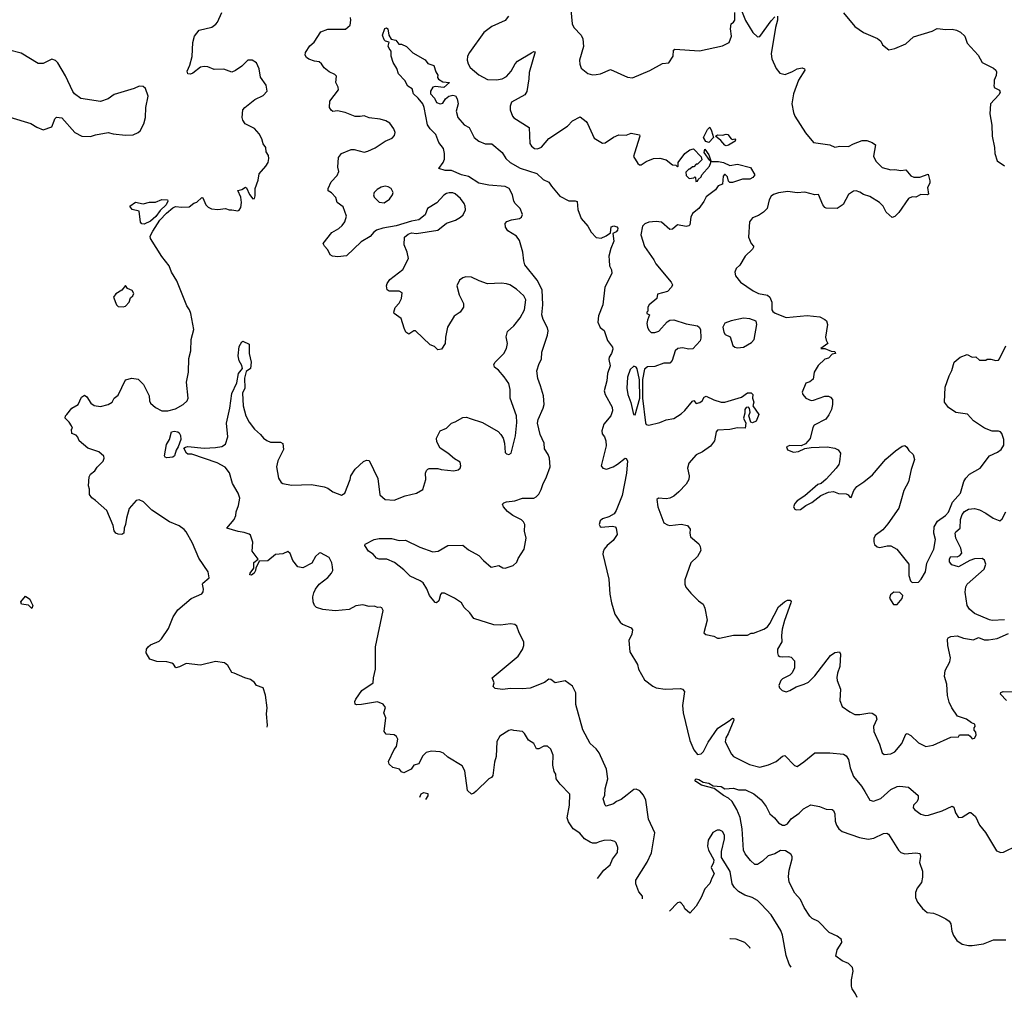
# Model space of a CAD drawing. Extents: x 2133489 to 2292442, y 756223 to 916462.
# Tile 79 of 256: x 2161397 to 2169283, y 812286 to 820118. Entities that reach past the tile are written whole.
import ezdxf

# ---------------------------------------------------------------- set-up
doc = ezdxf.new("R2010")
doc.units = 0

msp = doc.modelspace()

# ---------------------------------------------------------------- linework, layer by layer
at = {"layer": '0CON20XD'}
for points in [[(2165800, 820315), (2165820.8, 820085), (2165834.2, 820055), (2165894, 819995), (2165907.5, 819965), (2165913.6, 819903.6), (2165880.8, 819795), (2165882.1, 819762.1), (2165895, 819731.2), (2165947.9, 819687.9), (2165985, 819675.8), (2166015, 819678), (2166047.5, 819685), (2166128.3, 819718.3), (2166265, 819658.8), (2166305, 819653.3), (2166445, 819710), (2166545, 819767.5), (2166595, 819772.5), (2166630, 819825), (2166633.3, 819875), (2166645, 819882.5), (2166842, 819868), (2167025, 819908.8), (2167080, 819935), (2167098.8, 819985), (2167091.1, 820045), (2167095.8, 820084.2), (2167115, 820098), (2167124.3, 820115), (2167123.5, 820175)], [(2167155, 820250), (2167210.7, 820110.8), (2167268.9, 820015), (2167305, 819981.1), (2167325, 819984.2), (2167415, 820107.8), (2167445, 820141.4)], [(2163379.7, 814451.4), (2163382, 814465), (2163373.9, 814556.1), (2163378, 814605), (2163365.9, 814705.9), (2163347.5, 814765), (2163295, 814783.3), (2163277.7, 814807.7), (2163245, 814833.3), (2163200, 814845), (2163115, 814883.8), (2163095, 814887.5), (2163063.6, 814943.6), (2163037.5, 814965), (2162965, 814975.7), (2162845, 814948), (2162729.3, 814960.7), (2162677.7, 814932.3), (2162646.7, 814926.7), (2162630, 814955), (2162615, 814963.8), (2162575, 814973.3), (2162495, 814976.7), (2162440, 814995), (2162411.2, 815045), (2162413.8, 815075), (2162427.5, 815095), (2162445, 815108.8), (2162515, 815140), (2162532.3, 815157.7), (2162589.4, 815240.6), (2162626.9, 815335), (2162665, 815391.2), (2162769.5, 815480.5), (2162855, 815517.5), (2162866.7, 815535), (2162870, 815555), (2162860, 815595), (2162863.3, 815605), (2162913.9, 815646.1), (2162906.2, 815695), (2162831.2, 815805), (2162781.2, 815925), (2162730, 816015), (2162713.3, 816035), (2162675, 816063.3), (2162595.8, 816095.8), (2162455, 816190), (2162387.5, 816255), (2162355, 816272.5), (2162330, 816265), (2162275, 816202.5), (2162252.5, 816125), (2162245.8, 816075), (2162233.8, 816045), (2162232.5, 816005), (2162215, 815994.2), (2162185, 815996.7), (2162167.5, 816005), (2162154.1, 816024.1), (2162146.2, 816065), (2162096.2, 816185), (2162005, 816267.5), (2161975, 816286.7), (2161956, 816315), (2161955.9, 816355.9), (2161948.8, 816385), (2161953.4, 816456.6), (2161965, 816476.2), (2161998.8, 816505), (2162017, 816533), (2162065, 816582.5), (2162073.3, 816605), (2162071.7, 816621.7), (2162030, 816655), (2161942.5, 816685), (2161873.3, 816745), (2161863.6, 816773.6), (2161849.3, 816789.3), (2161815, 816802.5), (2161812.5, 816835), (2161820, 816845), (2161813.3, 816865), (2161793.8, 816895), (2161761.2, 816925), (2161763.3, 816945), (2161775, 816956.2), (2161815, 817006.2), (2161866, 817035), (2161891.2, 817095), (2161915, 817110), (2161935, 817096.2), (2161968, 817045), (2161995, 817027.1), (2162045, 817019.2), (2162105, 817036.2), (2162136.7, 817055), (2162154, 817086), (2162185, 817110), (2162245, 817232.5), (2162295, 817246.7), (2162345, 817237.5), (2162387.5, 817195), (2162433.3, 817105), (2162436.2, 817065), (2162446.2, 817045), (2162485, 817010), (2162535.9, 816985.9), (2162585, 816984.2), (2162645, 817001.2), (2162707.5, 817035), (2162737.5, 817065), (2162746.7, 817085), (2162734, 817215), (2162750, 817295), (2162750.8, 817405), (2162768.8, 817465), (2162770, 817555), (2162791.2, 817635), (2162767.5, 817765), (2162757.5, 817795), (2162735, 817826.7), (2162655.6, 818025.6), (2162613.8, 818095), (2162594, 818145), (2162535, 818221.2), (2162443.8, 818365), (2162442, 818385), (2162463.1, 818425), (2162518.5, 818511.5), (2162572.5, 818567.5), (2162625, 818612), (2162645, 818622), (2162695, 818616.7), (2162755, 818620), (2162791.7, 818648.3), (2162815, 818657.5), (2162855, 818692.5), (2162865, 818690), (2162887.5, 818635), (2162907.5, 818615), (2162932.7, 818602.7), (2162983.6, 818596.4), (2163045, 818606.7), (2163074, 818594), (2163095, 818596), (2163143.6, 818586.4), (2163155, 818592.5), (2163167.3, 818612.7), (2163173.1, 818655), (2163167.1, 818697.1), (2163145, 818750), (2163175, 818756.7), (2163206.4, 818776.4), (2163215, 818772.5), (2163238.5, 818718.5), (2163265, 818682.5), (2163277.5, 818685), (2163283.6, 818706.4), (2163283.8, 818765), (2163307.8, 818832.2), (2163315, 818883.3), (2163369.2, 818945), (2163386, 818975), (2163393.8, 819005), (2163390, 819030), (2163370.7, 819060.7), (2163368.8, 819095), (2163346.2, 819125), (2163337.5, 819165), (2163315, 819202.5), (2163277.3, 819247.3), (2163204.1, 819284.1), (2163185, 819312.5), (2163180, 819335), (2163183.8, 819395), (2163201.2, 819415), (2163281.2, 819478.8), (2163348.3, 819511.7), (2163380, 819545), (2163370, 819595), (2163325, 819657.5), (2163316, 819725), (2163293.6, 819773.6), (2163260, 819795), (2163225, 819793.3), (2163175, 819746.2), (2163125, 819711.2), (2163095, 819698.8), (2163030.9, 819720.9), (2162955, 819720.5), (2162905, 819741.5), (2162875, 819744.5), (2162845, 819736.9), (2162785, 819690), (2162765, 819682.9), (2162745, 819684.2), (2162739.2, 819705), (2162760.6, 819755), (2162777.8, 819822.2), (2162784.6, 819935), (2162796.4, 819985), (2162835, 820033.1), (2162935, 820057.8), (2162968.9, 820081.1), (2162982.3, 820097.7), (2163017.1, 820175)], [(2165313, 820147), (2165285, 820112.5), (2165177.2, 820062.8), (2165114, 820015), (2164998.8, 819855), (2164983.8, 819825), (2164981.2, 819795), (2164988, 819765), (2165004.4, 819734.4), (2165075, 819676.7), (2165145, 819638.8), (2165215.9, 819635.9), (2165262.5, 819645), (2165295.6, 819664.4), (2165334.3, 819705.7), (2165365.8, 819764.2), (2165383.3, 819785), (2165495, 819853.8), (2165515, 819862.5), (2165525, 819860), (2165476.7, 819695), (2165476, 819645), (2165458.3, 819541.7), (2165442.5, 819515), (2165335, 819456.7), (2165324, 819425), (2165326, 819395), (2165344.2, 819345), (2165355, 819332), (2165478, 819255), (2165483.9, 819126.1), (2165496.2, 819105), (2165520, 819085), (2165545, 819082.5), (2165575, 819096), (2165634.4, 819165.6), (2165785, 819264.2), (2165825, 819308), (2165885, 819338.8), (2165935, 819301.4), (2165945, 819287.1), (2165998.3, 819168.3), (2166065, 819128.8), (2166085, 819131.2), (2166151.7, 819178.3), (2166195, 819195.7), (2166255, 819194.2), (2166295, 819208.8), (2166360, 819195), (2166362.5, 819185), (2166322.3, 819047.7), (2166312.3, 819022.3), (2166346.7, 818965), (2166360, 818955), (2166375, 818956.2), (2166415, 818982.5), (2166472.7, 819007.3), (2166525, 819010), (2166575, 818996), (2166625, 818956.2), (2166651.7, 818951.7), (2166665, 818940), (2166670, 818945), (2166670, 818975), (2166724.4, 819045), (2166765, 819075.7), (2166793, 819083), (2166855, 819020), (2166860, 818995), (2166825, 818960), (2166815, 818960), (2166795, 818940), (2166785, 818940), (2166765, 818920), (2166755, 818920), (2166733, 818897), (2166735, 818870), (2166760, 818845), (2166795, 818850), (2166805, 818860), (2166810, 818855), (2166811.7, 818821.7), (2166826.4, 818823.6), (2166831.7, 818838.3), (2166855, 818860), (2166860, 818875), (2166922.5, 818945), (2166932.5, 818975), (2166930, 818990), (2166942.5, 818982.5), (2166995, 818982.5), (2167035, 818973.3), (2167085, 818950), (2167145, 818960), (2167250, 818935), (2167283.8, 818875), (2167268, 818855), (2167245, 818840), (2167185, 818840.8), (2167105, 818814.2), (2167085, 818814), (2167073.3, 818825), (2167065, 818860), (2167048.3, 818878.3), (2167041.7, 818878.3), (2167030, 818865), (2167025, 818800), (2166991.7, 818788.3), (2166970, 818755), (2166895, 818700), (2166877, 818663), (2166835, 818606.2), (2166785.8, 818565), (2166771.4, 818535), (2166764.1, 818475.9), (2166755, 818466.2), (2166735, 818462.5), (2166665, 818476), (2166625, 818441.2), (2166605, 818438), (2166536.4, 818496.4), (2166495, 818501.1), (2166435, 818495.4), (2166405, 818483.3), (2166384.4, 818465), (2166370.6, 818395), (2166401.7, 818301.7), (2166475.5, 818195.5), (2166492.1, 818162.1), (2166615.8, 818015), (2166624.2, 817995), (2166617.5, 817975), (2166585, 817940), (2166505, 817920), (2166500, 817885), (2166437.5, 817835), (2166427.5, 817815), (2166427, 817783), (2166420, 817775), (2166420, 817765), (2166440, 817755), (2166425, 817710), (2166419.2, 817685), (2166424.1, 817655.9), (2166435, 817631.2), (2166455, 817612.5), (2166485, 817611.4), (2166516.4, 817623.6), (2166581.7, 817698.3), (2166605, 817710), (2166635, 817714.3), (2166735, 817682.9), (2166825, 817665.7), (2166840, 817655), (2166850.8, 817635), (2166852.7, 817567.3), (2166847.5, 817545), (2166787.6, 817482.4), (2166755, 817478.1), (2166705, 817488.2), (2166666.7, 817485), (2166647.1, 817465), (2166623, 817387), (2166605, 817366.2), (2166555, 817366.7), (2166485, 817340.4), (2166425, 817336.5), (2166402.2, 817317.8), (2166385.5, 817235), (2166383.8, 817085), (2166408.1, 816888.1), (2166415.4, 816875.4), (2166435, 816870), (2166525, 816890.6), (2166575, 816911.4), (2166635.7, 816924.3), (2166695, 816960), (2166725, 816986.7), (2166785, 817062.5), (2166796.1, 817066.1), (2166813.6, 817043.6), (2166845, 817051.2), (2166863.3, 817065), (2166880, 817095), (2166895, 817103.3), (2166955, 817072), (2167015, 817054.3), (2167045, 817052.9), (2167176.7, 817093.3), (2167225, 817130), (2167255, 817128.8), (2167268.8, 817115), (2167266.7, 817085), (2167276.4, 817053.6), (2167267.5, 817025), (2167316.2, 816955), (2167295, 816902.5), (2167265, 816887.5), (2167253.8, 816893.8), (2167237.5, 816945), (2167248, 816975), (2167242.3, 817002.3), (2167235, 817013.3), (2167215, 817010), (2167204, 816995), (2167204.2, 816965), (2167193.8, 816925), (2167212.5, 816885), (2167207.5, 816845), (2167145, 816848), (2167085, 816834), (2166985, 816830), (2166973.8, 816815), (2166962.9, 816745), (2166928.6, 816701.4), (2166865, 816656.7), (2166815, 816631.1), (2166756.7, 816565), (2166744.5, 816525), (2166758.5, 816465), (2166756, 816434), (2166733.5, 816396.5), (2166675.7, 816335), (2166635, 816301.1), (2166605, 816285.5), (2166575, 816280), (2166514, 816286), (2166500, 816275), (2166508, 816215), (2166556.1, 816086.1), (2166585, 816070), (2166605, 816066.2), (2166695, 816077.5), (2166746.1, 816066.1), (2166766.1, 816036.1), (2166763.8, 816005), (2166770, 815975), (2166835, 815918), (2166847.6, 815897.6), (2166852, 815865), (2166825, 815816.7), (2166772.3, 815767.7), (2166725, 815630), (2166723.3, 815595), (2166731.7, 815571.7), (2166773.3, 815525), (2166833, 815463), (2166870, 815435), (2166883, 815403)], [(2167465, 820146.7), (2167466, 820115), (2167449.7, 820055), (2167415.9, 819845.9), (2167420, 819805), (2167455, 819727.5), (2167485, 819690), (2167528.3, 819678.3), (2167585, 819702.2), (2167625, 819725.6), (2167665, 819733.8), (2167681.2, 819725), (2167683.8, 819715), (2167635.6, 819635), (2167593.3, 819525), (2167580, 819445), (2167594, 819375), (2167606.2, 819345), (2167691.7, 819211.7), (2167753.3, 819135), (2167885, 819115.8), (2167925, 819098), (2167966.1, 819103.9), (2168035, 819101.2), (2168075.7, 819124.3), (2168145, 819151.4), (2168181.7, 819151.7), (2168225, 819134.2), (2168250, 819115), (2168235.8, 819025), (2168255, 818983.8), (2168303.4, 818933.4), (2168375, 818914.2), (2168405, 818918.8), (2168455, 818910), (2168495, 818916.7), (2168535, 818867.5), (2168557, 818857), (2168605, 818856.7), (2168671.7, 818881.7), (2168687.3, 818827.3), (2168685, 818807.5), (2168668, 818775), (2168675, 818720), (2168665, 818714), (2168615, 818718.8), (2168575, 818697.5), (2168545, 818698.8), (2168515, 818686.7), (2168437.7, 818572.3), (2168405, 818542.5), (2168385, 818532.5), (2168337, 818577), (2168313.6, 818623.6), (2168284.1, 818654.1), (2168205, 818700.8), (2168155, 818717.5), (2168125, 818737.5), (2168095, 818748), (2168074.4, 818745.6), (2168035, 818718.8), (2167991.7, 818638.3), (2167943.9, 818606.1), (2167855, 818609.2), (2167844.5, 818614.5), (2167830, 818635), (2167795, 818717.5), (2167765, 818715.8), (2167685, 818735.6), (2167625, 818730), (2167547.8, 818742.2), (2167475, 818730), (2167435, 818716.9), (2167415, 818703.8), (2167400, 818675), (2167384.2, 818605), (2167354.5, 818575.5), (2167315, 818550), (2167265, 818531.2), (2167242.1, 818497.9), (2167232.9, 818375), (2167255.9, 818325.9), (2167273.3, 818305), (2167273.3, 818295), (2167265, 818280), (2167207.5, 818225), (2167165, 818152.5), (2167136.4, 818123.6), (2167123.3, 818095), (2167128.8, 818065), (2167170, 818015), (2167271.2, 817945), (2167315, 817924.3), (2167385, 817910), (2167405, 817896.2), (2167421.4, 817855), (2167420, 817795), (2167429.1, 817779.1), (2167447.3, 817767.3), (2167535, 817733.4), (2167705, 817748.1), (2167805, 817738), (2167845, 817717.5), (2167857.5, 817705), (2167866.2, 817676.2), (2167851.2, 817575), (2167855, 817550), (2167870, 817525), (2167812.5, 817485), (2167845, 817483.3), (2167895, 817462.5), (2167925, 817460)], [(2167995, 820172), (2168084.2, 820064.2), (2168155, 820016.2), (2168268.3, 819968.3), (2168292.5, 819945), (2168307, 819917), (2168357, 819877), (2168405, 819886.2), (2168495, 819923.8), (2168555, 819980.8), (2168703.9, 820026.1), (2168745, 820047.5), (2168815, 820040), (2168865, 820042.5), (2168900, 820035), (2168932.5, 820017.5)], [(2166024.9, 813238.6), (2166074.5, 813305.5), (2166125, 813346.2), (2166145, 813393.8), (2166186, 813445), (2166188.8, 813485), (2166175, 813522.5), (2166164.1, 813534.1), (2166125, 813545.5), (2166075, 813541.9), (2166038.9, 813531.1), (2166015, 813520.8), (2165985, 813520.8), (2165965, 813528), (2165921.2, 813555), (2165882.3, 813602.3), (2165830, 813635), (2165791.7, 813691.7), (2165782.9, 813725), (2165800.6, 813825), (2165802.7, 813912.7), (2165725, 813993.3), (2165694, 814035), (2165690, 814075), (2165678, 814095), (2165665.8, 814145), (2165670.8, 814225), (2165651.2, 814275), (2165625, 814296.7), (2165595, 814296.7), (2165555, 814277.5), (2165535, 814277.5), (2165515, 814320), (2165473.3, 814345), (2165440.5, 814400.5), (2165425, 814416), (2165355, 814422.5), (2165335, 814430), (2165315, 814423.8), (2165241.2, 814378.8), (2165218.8, 814335), (2165213.6, 814216.4), (2165200.6, 814169.4), (2165185.8, 814064.2), (2165175, 814046.7), (2165155, 814036.2), (2165051.7, 813938.3), (2165035, 813922), (2165015, 813913.8), (2164984.1, 813944.1), (2164961.7, 814101.7), (2164940.9, 814140.9), (2164825, 814211.2), (2164792.1, 814242.1), (2164765, 814251.9), (2164695, 814257.1), (2164652.6, 814247.4), (2164622.4, 814217.6), (2164595, 814156.2), (2164555, 814146.2), (2164532.5, 814115), (2164475, 814084.2), (2164455, 814093.3), (2164440, 814115), (2164385, 814128), (2164355.8, 814155), (2164351.9, 814175), (2164397.5, 814272.5), (2164414.3, 814295.7), (2164426.2, 814355), (2164415.9, 814375.9), (2164395, 814390), (2164333, 814393), (2164317.5, 814415), (2164328.8, 814525), (2164314, 814565), (2164327.3, 814607.3), (2164307.5, 814635), (2164263.6, 814653.6), (2164135, 814631.2), (2164095, 814628.8), (2164085, 814633.3), (2164082.5, 814655), (2164089.2, 814675), (2164136.3, 814743.7), (2164227.5, 814805), (2164230, 814845), (2164245.8, 814915), (2164246, 815095), (2164307.5, 815385), (2164297.5, 815405), (2164285, 815412.5), (2164265, 815410), (2164235, 815418.8), (2164195, 815416), (2164145, 815430), (2164088.3, 815421.7), (2164035, 815394.2), (2163925, 815381.4), (2163825, 815394.2), (2163775, 815410), (2163758.8, 815425), (2163748.8, 815455), (2163744.1, 815494.1), (2163753.4, 815526.6), (2163765.7, 815555), (2163795.4, 815594.6), (2163865, 815648.6), (2163894.2, 815685), (2163904, 815705), (2163902, 815735), (2163895.8, 815765.8), (2163875, 815810), (2163805.9, 815845.9), (2163795, 815843.8), (2163765, 815818.8), (2163738, 815765), (2163665, 815725.8), (2163625, 815734.3), (2163586, 815785), (2163562.3, 815842.3), (2163545, 815857.5), (2163505, 815840), (2163445.7, 815834.3), (2163385, 815783.8), (2163315, 815780), (2163287.5, 815725), (2163286.7, 815705), (2163276.2, 815685), (2163255, 815667.5), (2163240.7, 815670.7), (2163243.3, 815685), (2163272.5, 815725), (2163271.7, 815768.3), (2163307.5, 815795), (2163259.7, 815859.7), (2163263.6, 815933.6), (2163245, 815987.5), (2163235, 815996.7), (2163195, 816010), (2163147.7, 816017.7), (2163057.5, 816045), (2163114, 816115), (2163128.8, 816145), (2163131.2, 816175), (2163150, 816225), (2163160, 816285), (2163148, 816325), (2163102.4, 816402.4), (2163077.6, 816487.6), (2163043, 816533), (2162978.6, 816568.6), (2162777.1, 816637.1), (2162745, 816636.4), (2162733.6, 816645), (2162712.9, 816685), (2162725, 816694.4), (2162745, 816697.7), (2162875, 816685.8), (2162965, 816690.6), (2163015, 816698.6), (2163045, 816718.8), (2163062.9, 816775), (2163054.2, 816885), (2163080, 817005), (2163095.4, 817124.6), (2163135, 817208.8), (2163149.2, 817285), (2163180.4, 817325), (2163176.9, 817346.9), (2163154.6, 817385), (2163147.1, 817425), (2163155, 817500), (2163175, 817536.2), (2163185, 817543.3), (2163235, 817520), (2163234.5, 817445), (2163251.8, 817375), (2163245, 817324), (2163211.5, 817298.5), (2163198, 817245), (2163200.4, 817165), (2163182.5, 817125), (2163186, 817025), (2163209.2, 816945), (2163234.3, 816894.3), (2163278, 816838), (2163326.2, 816795), (2163350, 816765), (2163375.6, 816745.6), (2163405, 816734.3), (2163485, 816733.8), (2163505, 816722.5), (2163510, 816675), (2163464.2, 816585), (2163454.4, 816535.6), (2163471.1, 816445), (2163491.1, 816411.1), (2163505, 816402.9), (2163575, 816388.9), (2163735, 816393.3), (2163835, 816375.6), (2163865, 816365.6), (2163905, 816336.5), (2163975, 816308.6), (2164000, 816325), (2164044, 816435), (2164048.6, 816465), (2164083.7, 816516.3), (2164150.3, 816579.7), (2164175, 816590), (2164195, 816587.5), (2164265, 816442.5), (2164280.5, 816310.5), (2164325, 816273.8), (2164395, 816269.2), (2164485, 816303.8), (2164575, 816323.8), (2164626.7, 816355), (2164650, 816435), (2164648, 816485), (2164654.1, 816505.9), (2164665, 816517.5), (2164677, 816523), (2164745, 816522.5), (2164773.9, 816513.9), (2164875, 816503.8), (2164907.7, 816512.3), (2164923.6, 816526.4), (2164930, 816545), (2164925, 816572.5), (2164879.5, 816599.5), (2164826.3, 816646.3), (2164763.8, 816685), (2164738, 816735), (2164736, 816765), (2164765, 816823.8), (2164816.7, 816845), (2164854.4, 816885.6), (2164885, 816896), (2164945, 816930.6), (2164975, 816934.2), (2165004.4, 816924.4), (2165105, 816890.6), (2165228.8, 816818.8), (2165251.8, 816795), (2165268.5, 816765), (2165278.6, 816725), (2165285, 816651.2), (2165295, 816640), (2165315, 816634.3), (2165334.2, 816645.8), (2165367.5, 816785), (2165378.9, 816891.1), (2165375.6, 816945), (2165326.4, 817085), (2165325.6, 817155), (2165313.9, 817203.9), (2165277.8, 817257.8), (2165230.9, 817310.9), (2165200.8, 817335), (2165195.7, 817355), (2165205.8, 817375), (2165274.3, 817445), (2165295.6, 817485), (2165304.2, 817524.2), (2165293.2, 817576.8), (2165305, 817621.2), (2165355.3, 817664.7), (2165405, 817729.2), (2165440.9, 817795), (2165450.8, 817875), (2165435.5, 817905), (2165375, 817960.6), (2165323, 817993), (2165295, 818003.3), (2165255, 818008.6), (2165145, 818001.2), (2165077.5, 818025), (2165015, 818056), (2164971.2, 818058.8), (2164945, 818050), (2164918.8, 818031.2), (2164897.5, 817985), (2164916.4, 817915), (2164951.9, 817845), (2164951.4, 817815), (2164925, 817776), (2164877.7, 817742.3), (2164824.4, 817655.6), (2164807.5, 817575), (2164806, 817525), (2164775, 817477.5), (2164745, 817474), (2164718.8, 817498.8), (2164685, 817513.8), (2164567.5, 817625), (2164555, 817626.2), (2164515, 817600), (2164490, 817615), (2164475.6, 817645.6), (2164452, 817725), (2164397.5, 817765), (2164393.3, 817775), (2164405, 817813.3), (2164435, 817846.2), (2164455.7, 817885), (2164460, 817930), (2164435, 817944), (2164355, 817944), (2164341.2, 817955), (2164334, 817985), (2164340, 818005), (2164362, 818038), (2164465, 818118), (2164511.2, 818205), (2164500, 818255), (2164476.7, 818315), (2164480, 818375), (2164509.3, 818400.7), (2164535, 818410), (2164575, 818406.2), (2164745, 818432.9), (2164815, 818487.8), (2164887.3, 818512.7), (2164926.7, 818535), (2164948, 818555), (2164966.7, 818595), (2164966.2, 818625), (2164956.2, 818645), (2164926.2, 818685), (2164885, 818722), (2164865, 818730.8), (2164837.7, 818732.3), (2164815, 818725.8), (2164795, 818712.5), (2164738.5, 818651.5), (2164664.3, 818605), (2164643.3, 818555), (2164595, 818514.2), (2164535, 818504), (2164412.7, 818467.3), (2164305, 818447.5), (2164255, 818431.2), (2164233.3, 818416.7), (2164205, 818382.5), (2164131.2, 818338.8), (2164015, 818226), (2163945, 818218.6), (2163903, 818223), (2163883.8, 818235), (2163866.2, 818275), (2163838.8, 818305), (2163828.8, 818325), (2163897.4, 818412.6), (2163954.4, 818445.6), (2163980.5, 818469.5), (2164002.2, 818497.8), (2164013.3, 818545), (2163988.3, 818618.3), (2163940.8, 818655), (2163930, 818695), (2163895, 818730), (2163866.7, 818746.7), (2163868, 818765), (2163891.7, 818818.3), (2163940.5, 818869.5), (2163952, 818902), (2163946.4, 818936.4), (2163950.6, 819015), (2163973.8, 819045), (2164051.7, 819078.3), (2164075, 819077.8), (2164155, 819057.8), (2164186.2, 819063.8), (2164245, 819090.5), (2164325, 819144.4), (2164379.7, 819170.3), (2164399.3, 819190.7), (2164405.6, 819215.6), (2164394.2, 819245), (2164360.5, 819290.5), (2164328.3, 819308.3), (2164285, 819321.4), (2164195, 819332.9), (2164155, 819348.8), (2164125, 819342), (2164085, 819343.8), (2164004, 819374), (2163943, 819387), (2163905, 819383.3), (2163892.3, 819392.3), (2163878.8, 819415), (2163881.2, 819465), (2163949.2, 819555), (2163947.1, 819577.1), (2163930, 819615), (2163933.3, 819665), (2163920.5, 819680.5), (2163875, 819701.4), (2163835, 819732), (2163814, 819765), (2163795, 819780.8), (2163757.1, 819787.1), (2163712.4, 819802.4), (2163694.2, 819815), (2163684, 819835), (2163686, 819855), (2163721.7, 819908.3), (2163755, 819938), (2163809.8, 820020.2), (2163865, 820042.7), (2164006.4, 820043.6), (2164044.2, 820075), (2164050, 820115), (2164046.2, 820135)], [(2165328.7, 814761.3), (2165265, 814752.5), (2165205, 814760), (2165189.2, 814775), (2165196, 814805), (2165181.2, 814845), (2165389.7, 815020.3), (2165425, 815072.5), (2165434.4, 815105.6), (2165434.4, 815135), (2165396.7, 815206.7), (2165378.8, 815258.8), (2165361.9, 815271.9), (2165328.3, 815278.3), (2165247.2, 815267.2), (2165195, 815270), (2165035, 815319.5), (2165001.1, 815365), (2164957.7, 815407.7), (2164934.2, 815445), (2164880, 815485), (2164800, 815525), (2164775, 815524), (2164766.8, 815513.2), (2164755, 815462.5), (2164735, 815447.5), (2164725, 815450), (2164678.6, 815505), (2164658.9, 815558.9), (2164627.2, 815607.2), (2164605, 815621.9), (2164525, 815660.8), (2164475, 815712), (2164398.6, 815768.6), (2164336.6, 815796.6), (2164275, 815797.5), (2164255, 815803.8), (2164227.5, 815835), (2164190.5, 815860.5), (2164161.2, 815905), (2164162.9, 815917.1), (2164235, 815952.5), (2164275, 815960.6), (2164375, 815960.5), (2164435, 815944.5), (2164488.2, 815948.2), (2164602.1, 815892.1), (2164705, 815854.2), (2164749.1, 815860.9), (2164825, 815906), (2164945, 815908.8), (2164991.2, 815871.2), (2165075, 815826.7), (2165111.2, 815785), (2165173, 815733), (2165234.1, 815745.9), (2165266.1, 815726.1), (2165285, 815724), (2165350, 815745), (2165378.3, 815771.7), (2165389.3, 815800.7), (2165436.7, 815875), (2165453.3, 815965), (2165441.2, 816021.2), (2165441.9, 816075), (2165432.9, 816095), (2165415, 816112.5), (2165347.5, 816145), (2165305, 816178.8), (2165272, 816215), (2165265, 816237.5), (2165275, 816248.8), (2165295, 816256.2), (2165363.9, 816263.9), (2165425, 816284.4), (2165514, 816286), (2165534.2, 816295.8), (2165554.3, 816315.7), (2165574.5, 816355.5), (2165585.7, 816395), (2165616, 816455), (2165645.8, 816535), (2165640.8, 816605), (2165630, 816635), (2165599.5, 816679.5), (2165598.6, 816725), (2165566.7, 816795), (2165544.5, 816885), (2165548.9, 816915), (2165590.6, 817005), (2165597.8, 817035), (2165593.1, 817105), (2165569.4, 817185), (2165546.1, 817243.9), (2165537.5, 817305), (2165557.5, 817365), (2165575, 817397.5), (2165578.6, 817455), (2165625, 817590), (2165629.5, 817625), (2165625, 817648.8), (2165590.4, 817715), (2165578.5, 817755), (2165585.6, 817835), (2165581.5, 817955), (2165542.7, 818032.7), (2165444, 818155), (2165434.2, 818185), (2165425.7, 818255), (2165399.7, 818349.7), (2165376.7, 818385), (2165307, 818427), (2165288.8, 818455), (2165286.2, 818485), (2165298.3, 818501.7), (2165335, 818514.3), (2165400, 818525), (2165415, 818537.5), (2165423.6, 818556.4), (2165405.8, 818605), (2165365.8, 818645), (2165354, 818665), (2165344, 818715), (2165316, 818765), (2165285, 818782.5), (2165155, 818792.5), (2165075, 818808.9), (2164992.3, 818862.3), (2164935, 818875.5), (2164855, 818908.8), (2164805, 818910.5), (2164753.8, 818925), (2164789.4, 818975), (2164798.3, 819001.7), (2164798.8, 819045), (2164790.8, 819085), (2164755, 819135.7), (2164729.5, 819199.5), (2164684.4, 819245), (2164664.4, 819275), (2164637.3, 819415), (2164625, 819444.2), (2164589.7, 819489.7), (2164550, 819525), (2164540, 819565), (2164506, 819585), (2164480.5, 819630.5), (2164432, 819685), (2164417.7, 819727.7), (2164387.5, 819775), (2164371.2, 819825), (2164373.3, 819865), (2164356.4, 819886.4), (2164347.5, 819905), (2164357, 819937), (2164326.4, 819946.4), (2164315, 819957.5), (2164302, 819995), (2164321.7, 820048.3), (2164335, 820053.3), (2164346, 820045), (2164353.8, 819995), (2164373.3, 819963.3), (2164410, 819955), (2164433, 819923), (2164455, 819922.5), (2164495, 819902.5), (2164545, 819853.3), (2164645, 819796.7), (2164666.4, 819766.4), (2164715, 819751.2), (2164730.6, 819700.6), (2164746, 819675), (2164743.3, 819655), (2164751.7, 819641.7), (2164785, 819620.8), (2164840, 819615), (2164795, 819574.2), (2164725, 819582), (2164705, 819576.7), (2164686, 819545), (2164686.2, 819525), (2164718.8, 819488.8), (2164734.3, 819454.3), (2164765, 819444.3), (2164785, 819448.8), (2164806.2, 819485), (2164833.1, 819506.9), (2164865, 819514.2), (2164888.5, 819508.5), (2164901.4, 819485), (2164909.4, 819445), (2164894, 819385), (2164906.2, 819335), (2164957, 819277), (2164997.5, 819255), (2165036.7, 819175), (2165073.8, 819145), (2165125, 819124.3), (2165177.5, 819125), (2165260.8, 819055), (2165291.4, 819005), (2165324.7, 818974.7), (2165405, 818930), (2165538.8, 818885), (2165588.3, 818838.3), (2165635, 818816.2), (2165655, 818783.8), (2165722, 818705), (2165795, 818665.8), (2165847.1, 818667.1), (2165861.7, 818661.7), (2165867.3, 818597.3), (2165893.8, 818525), (2165946.2, 818465), (2165973.3, 818415), (2166015, 818372.5), (2166055, 818367.5), (2166093.6, 818386.4), (2166128.3, 818411.7), (2166135, 818457.5), (2166155, 818466.7), (2166180, 818460), (2166186.9, 818446.9), (2166185, 818433.3), (2166175, 818418.8), (2166147.5, 818405), (2166156.2, 818345), (2166132, 818285), (2166116.2, 818225), (2166117, 818193), (2166120, 818145), (2166136.7, 818115), (2166140, 818085), (2166084.6, 817975.4), (2166067.8, 817835), (2166032, 817745), (2166026.2, 817695), (2166045, 817652.5), (2166078, 817628), (2166105, 817547.5), (2166143.6, 817493.6), (2166148, 817478), (2166137.2, 817442.8), (2166117.5, 817415), (2166115.8, 817395), (2166126.7, 817345), (2166105.4, 817285), (2166099.6, 817225), (2166078.9, 817145), (2166085, 817116.2), (2166142.2, 817015), (2166145.5, 816985), (2166131.4, 816945), (2166075, 816878.8), (2166058.6, 816825), (2166060.9, 816800.9), (2166080.8, 816775), (2166092.5, 816745), (2166094.4, 816705), (2166054.2, 816545), (2166066.7, 816525), (2166095.9, 816515.9), (2166151.2, 816535), (2166185, 816558.1), (2166245, 816604.3), (2166255, 816602.5), (2166265.4, 816585), (2166256.8, 816485), (2166222.5, 816305), (2166174.6, 816185.4), (2166159.4, 816160.6), (2166115, 816134.3), (2166065, 816120), (2166045.6, 816104.4), (2166037.5, 816075), (2166045, 816056.7), (2166055, 816051.4), (2166145, 816060.8), (2166166.1, 816056.1), (2166173.3, 816045), (2166181.2, 815995), (2166150.8, 815945), (2166103.3, 815905), (2166078.9, 815875), (2166068.9, 815855), (2166067.8, 815835), (2166114.6, 815635), (2166123.8, 815515), (2166136.5, 815445), (2166164.4, 815355), (2166207.5, 815292.5), (2166225, 815274.2), (2166295, 815246.2), (2166305, 815230), (2166300, 815195), (2166275.8, 815145), (2166284.2, 815055), (2166345, 814953.3), (2166354.3, 814915), (2166400.2, 814830.2), (2166467.9, 814777.9), (2166495, 814765.7), (2166565.6, 814755.6), (2166688.8, 814758.8), (2166705, 814753.8), (2166722, 814735), (2166705.6, 814625), (2166710.6, 814565), (2166764, 814344), (2166797.4, 814267.4), (2166825, 814232), (2166854.3, 814235.7), (2166874.2, 814255), (2166909.8, 814330.2), (2166987.4, 814442.6), (2167077.9, 814502.1), (2167105, 814522.5), (2167115, 814520), (2167116, 814505), (2167072.4, 814397.6), (2167051.1, 814365), (2167046.6, 814333.4), (2167098.1, 814235), (2167115, 814215.8), (2167145, 814199.2), (2167242.4, 814152.4), (2167325, 814130), (2167395, 814148), (2167455, 814174.2), (2167505, 814217.5), (2167525, 814222), (2167602.3, 814142.3), (2167625, 814136.2), (2167678.3, 814171.7), (2167765.4, 814244.6), (2167885, 814245.7), (2167993.6, 814233.6), (2168015, 814221.4), (2168035, 814192), (2168046.8, 814123.2), (2168075.6, 814055), (2168138, 813978), (2168164.5, 813934.5), (2168205, 813866.7), (2168235, 813856.2), (2168295, 813880), (2168375, 813950.6), (2168425, 813974.3), (2168445, 813978), (2168515, 813970), (2168593.3, 813903.3), (2168593.8, 813875), (2168586, 813855), (2168556, 813825), (2168553.3, 813805), (2168565, 813789.2), (2168615, 813753.8), (2168652.7, 813742.7), (2168675, 813745.7), (2168785, 813779.2), (2168865, 813817.5), (2168878.3, 813808.3), (2168891.2, 813765), (2168915, 813727.5), (2168945, 813728.8), (2169003, 813767), (2169015, 813766), (2169052, 813735), (2169084.3, 813664.3), (2169132, 813605), (2169219.4, 813459.4), (2169255, 813446.5), (2169275, 813448.9), (2169385, 813501.2)], [(2168932.5, 820017.5), (2168966.7, 819985), (2168985, 819930), (2169073, 819833), (2169104.4, 819774.4), (2169195, 819731.2), (2169213.8, 819715), (2169220.5, 819700.5), (2169218.3, 819671.7), (2169200, 819635), (2169202.5, 819605), (2169197.5, 819595), (2169202.5, 819575), (2169243.3, 819553.3), (2169248.8, 819535), (2169238.8, 819515), (2169172.7, 819445), (2169165.5, 819365), (2169183.4, 819273.4), (2169185.4, 819185), (2169203.3, 819095), (2169205.6, 819045), (2169225, 818986.7), (2169285, 818947.5)], [(2161318.3, 819338.3), (2161485.8, 819285.8), (2161535, 819256.2), (2161585, 819236.7), (2161655, 819260), (2161673.3, 819306.7), (2161680, 819325), (2161693.3, 819336.7), (2161735, 819332.5), (2161840, 819215), (2161895, 819183.8), (2161965, 819183.3), (2162005, 819196.2), (2162105, 819213.3), (2162145, 819203.3), (2162245, 819193.3), (2162305, 819196.7), (2162345.9, 819214.1), (2162361.7, 819228.3), (2162391.2, 819285), (2162403.8, 819335), (2162406.4, 819413.6), (2162426.7, 819505), (2162405, 819567.5), (2162385, 819583.3), (2162355, 819586.2), (2162313.9, 819566.1), (2162155, 819518.8), (2162105, 819483.8), (2162045, 819462.5), (2161887.7, 819487.7), (2161835, 819523.3), (2161821.7, 819541.7), (2161765, 819667.5), (2161703, 819773), (2161685, 819790), (2161655, 819802.5), (2161597, 819773), (2161585, 819767.5), (2161545, 819767.5), (2161410, 819850), (2161305, 819878)], [(2166915, 819133.3), (2166892.3, 819142.3), (2166874, 819175), (2166905, 819237.5), (2166925, 819257.5), (2166938.8, 819228.8), (2166952.5, 819175), (2166915, 819133.3)], [(2167055, 819107.5), (2167044, 819114), (2167011.7, 819151.7), (2166970, 819185), (2166985, 819196.7), (2167025, 819193.8), (2167055, 819202), (2167067.8, 819197.8), (2167095, 819162.5), (2167105, 819157.5), (2167125, 819162.5), (2167130, 819155), (2167126, 819145), (2167075, 819112.5), (2167055, 819107.5)], [(2166925, 818990), (2166880, 819055), (2166885, 819080), (2166917.5, 819035), (2166930, 818995), (2166925, 818990)], [(2164315, 818651.4), (2164359.1, 818680.9), (2164382, 818715), (2164387.5, 818735), (2164371.2, 818765), (2164348.7, 818778.7), (2164325, 818783.3), (2164292.7, 818777.3), (2164261.1, 818758.9), (2164235.8, 818735), (2164230, 818715), (2164235.9, 818695.9), (2164275, 818656), (2164315, 818651.4)], [(2162395, 818481.2), (2162375, 818482.5), (2162366.1, 818496.1), (2162353, 818583), (2162297.7, 818597.7), (2162280, 818625), (2162325, 818656.9), (2162385, 818643.3), (2162437, 818657), (2162485, 818656.7), (2162535, 818678.8), (2162580, 818675), (2162583.3, 818665), (2162569.2, 818635), (2162521.2, 818588.8), (2162487.7, 818542.3), (2162445.5, 818504.5), (2162395, 818481.2)], [(2162225, 817816.7), (2162245, 817823.3), (2162273.3, 817855), (2162285, 817890), (2162302.5, 817905), (2162312.5, 817925), (2162299.3, 817949.3), (2162260, 817965), (2162245, 817987.5), (2162215, 817952.5), (2162167, 817923), (2162147.5, 817895), (2162173.3, 817833.3), (2162185, 817820), (2162225, 817816.7)], [(2167145, 817490), (2167195, 817494.5), (2167258.9, 817531.1), (2167279.1, 817555), (2167300, 817675), (2167295, 817703.3), (2167245, 817722.9), (2167195, 817725.8), (2167095, 817706), (2167044.4, 817685.6), (2167029.2, 817655), (2167035.8, 817615), (2167046.7, 817595), (2167087.1, 817577.1), (2167108.9, 817508.9), (2167125, 817495.8), (2167145, 817490)], [(2167925, 817460), (2167930, 817445), (2167905, 817437.5), (2167875, 817407.5), (2167845, 817397.5), (2167792.7, 817347.3), (2167760, 817295), (2167750.7, 817239.3), (2167725, 817217.5), (2167693.6, 817206.4), (2167664, 817135), (2167668.8, 817115), (2167694, 817085), (2167735, 817067.8), (2167755, 817070), (2167845, 817103.3), (2167873.4, 817103.4), (2167890, 817095), (2167905.8, 817075), (2167907.8, 817035), (2167898.5, 816995), (2167878.3, 816951.7), (2167852.1, 816917.9), (2167760.4, 816869.6), (2167749.8, 816850.2), (2167726.7, 816763.3), (2167690.8, 816719.2), (2167655, 816703.3), (2167565, 816708), (2167537.5, 816695), (2167545, 816672.5), (2167595, 816652.5), (2167635, 816657.5), (2167685, 816682.5), (2167735, 816690), (2167865, 816696.7), (2167925, 816686.7), (2167953, 816673), (2167970, 816645), (2167963.6, 816576.4), (2167956.2, 816555), (2167936.7, 816525), (2167855, 816437.5), (2167817, 816403), (2167790, 816395), (2167685, 816302.5), (2167625, 816262.5), (2167605, 816242.5), (2167593.3, 816215), (2167605, 816197.5), (2167615, 816192.5), (2167650, 816195), (2167693.9, 816226.1), (2167740.7, 816249.3), (2167813.9, 816306.1), (2167875, 816332.5), (2167915, 816337.5), (2167953.6, 816323.6), (2168015, 816320), (2168032.3, 816312.3), (2168045, 816292.5), (2168055, 816290), (2168077.8, 816345), (2168101.5, 816378.5), (2168157.5, 816415), (2168227.7, 816472.3), (2168333.3, 816596.7), (2168410, 816665), (2168465, 816702.5), (2168487, 816707), (2168503, 816693), (2168517, 816667), (2168552.5, 816635), (2168563.3, 816595), (2168536.2, 816515), (2168514, 816415), (2168476.7, 816345), (2168455, 816260), (2168436.7, 816205), (2168350.5, 816079.5), (2168309.3, 816030.7), (2168247.5, 815985), (2168237, 815963), (2168236.7, 815935), (2168243.9, 815913.9), (2168265, 815893.8), (2168285, 815890), (2168345, 815903.3), (2168373, 815903), (2168422.5, 815875), (2168516.7, 815755), (2168517.5, 815665), (2168531.7, 815621.7), (2168545, 815610), (2168595, 815612.5), (2168616.2, 815635), (2168651.2, 815695), (2168662, 815765), (2168717.9, 815875), (2168731.5, 815955), (2168717.6, 816005), (2168719.6, 816055), (2168748.5, 816101.5), (2168810.9, 816145), (2168835, 816173.5), (2168866.8, 816253.2), (2168930.9, 816325), (2168957.5, 816417.5), (2168973.3, 816445), (2169005, 816477.1), (2169088.8, 816525), (2169165, 816623.3), (2169227.7, 816652.3), (2169257.5, 816675), (2169279.3, 816710.7), (2169278.8, 816755), (2169263.9, 816803.9), (2169252.5, 816815), (2169235, 816821.2), (2169185, 816820.8), (2169124.4, 816844.4), (2169035, 816904), (2168987, 816957), (2168895, 816970.8), (2168835, 817010), (2168804.4, 817054.4), (2168808.8, 817175), (2168840, 817265), (2168862.1, 817307.9), (2168882, 817375), (2168928.1, 817415), (2168985, 817437.1), (2169025, 817413.3), (2169055, 817417.5), (2169085, 817390), (2169135, 817390), (2169145, 817397.5), (2169175, 817397.5), (2169215, 817387.5), (2169235, 817390), (2169245, 817400), (2169293.8, 817505)], [(2166325, 816952.5), (2166364.2, 817085), (2166362.1, 817232.1), (2166342.2, 817322.2), (2166333.8, 817335), (2166315, 817341.4), (2166287.1, 817315), (2166264.6, 817255), (2166260, 817165), (2166266.7, 817115), (2166291.5, 817051.5), (2166314.2, 816954.2), (2166325, 816952.5)], [(2162575, 816609.2), (2162562.5, 816612.5), (2162556.7, 816625), (2162574.1, 816715.9), (2162595.9, 816754.1), (2162614, 816815), (2162635, 816822.9), (2162665, 816816.5), (2162675, 816807.5), (2162685, 816787.5), (2162688.1, 816755), (2162667.5, 816695), (2162650, 816670), (2162636.5, 816625), (2162625, 816614.5), (2162575, 816609.2)], [(2169285, 815310), (2169185, 815305.8), (2169165, 815310.8), (2169045, 815362), (2169004, 815395), (2168985.8, 815425), (2168968.8, 815531.2), (2168974.5, 815575.5), (2168986, 815595), (2169121.4, 815715), (2169133.3, 815755), (2169125, 815787.5), (2169105, 815800.5), (2169045, 815799.1), (2169005.4, 815784.6), (2168915, 815736), (2168861.7, 815751.7), (2168842.5, 815775), (2168842.4, 815797.6), (2168853.2, 815816.8), (2168905, 815815.8), (2168926.2, 815825), (2168942, 815845), (2168934.5, 815885), (2168895.4, 815965), (2168890, 816005), (2168894.3, 816015.7), (2168928, 816045), (2168930.7, 816115), (2168943.8, 816155), (2168965, 816179.1), (2168995.9, 816195.9), (2169042.7, 816202.7), (2169085, 816190.8), (2169135, 816165.8), (2169194.5, 816124.5), (2169246.8, 816103.2), (2169265, 816118), (2169295, 816175.6)], [(2161495, 815400), (2161467, 815427), (2161412.5, 815435), (2161407.5, 815455), (2161445, 815500), (2161477.5, 815475), (2161486.7, 815456.7), (2161502.5, 815425), (2161495, 815400)], [(2168425, 815432.5), (2168465, 815480), (2168470, 815505), (2168445, 815530), (2168398.3, 815531.7), (2168370.7, 815509.3), (2168362.5, 815485), (2168395, 815432.5), (2168425, 815432.5)], [(2166883, 815403), (2166901.7, 815308.3), (2166876.7, 815205), (2166892.7, 815192.7), (2166955, 815179.2), (2166985, 815163.3), (2167003, 815163), (2167115, 815186.2), (2167225, 815186.7), (2167255, 815202.5), (2167275, 815203.3), (2167356.7, 815235), (2167385.5, 815254.5), (2167405, 815280), (2167473.3, 815415), (2167522.5, 815455), (2167546.4, 815466.4), (2167568.8, 815468.8), (2167576.2, 815456.2), (2167573.8, 815445), (2167521.1, 815305), (2167504.1, 815234.1), (2167497.5, 815185), (2167500, 815135), (2167467.5, 815075), (2167467.5, 815045), (2167472.5, 815025), (2167485, 815017.5), (2167505, 815013.3), (2167555, 815017.5), (2167575, 815010), (2167601.7, 814981.7), (2167602.5, 814925), (2167583.6, 814886.4), (2167565, 814867.5), (2167505, 814837.5), (2167492.5, 814825), (2167477.5, 814785), (2167483.3, 814765), (2167502.5, 814745), (2167535, 814733.8), (2167565, 814743.8), (2167616.1, 814773.9), (2167680, 814795), (2167715, 814810), (2167765, 814861.2), (2167891.2, 815025), (2167925, 815047.5), (2167963.8, 815053.8), (2167972, 815035), (2167965.8, 814935), (2167946.6, 814883.4), (2167941.3, 814848.7), (2167945, 814823.3), (2167971.2, 814755), (2167964.4, 814665), (2167985, 814616), (2168045, 814571.9), (2168085, 814552.9), (2168125, 814552.2), (2168205, 814565.6), (2168225, 814562.9), (2168254.5, 814544.5), (2168262.9, 814515), (2168235.8, 814455), (2168237.5, 814415), (2168284.2, 814315), (2168304.2, 814245), (2168320.9, 814230.9), (2168374.2, 814235.8), (2168406.6, 814253.4), (2168461.7, 814318.3), (2168493.8, 814395), (2168505, 814400), (2168535, 814383.8), (2168595, 814324), (2168655, 814296.2), (2168714.1, 814305.9), (2168855, 814370), (2168915, 814372.5), (2168925, 814390), (2168995, 814387.5), (2169009.3, 814379.3), (2169025, 814357.5), (2169045, 814362.5), (2169056.7, 814385), (2169055, 814410), (2169040, 814425), (2169040, 814445), (2169050, 814455), (2169047.5, 814475), (2169020, 814485), (2168980, 814515), (2168908.3, 814538.3), (2168862.5, 814605), (2168840.3, 814650.3), (2168828.9, 814705), (2168821.9, 814795), (2168803.4, 814856.6), (2168810, 814905), (2168846.6, 814973.4), (2168852.5, 815005), (2168829.2, 815105), (2168827.5, 815155), (2168833.9, 815166.1), (2168855, 815176.2), (2168905, 815181.2), (2168955, 815164), (2169035, 815150.8), (2169075, 815168.8), (2169120.7, 815150.7), (2169155, 815151.2), (2169225, 815161.2), (2169315, 815200)], [(2166383.8, 813074.1), (2166383.8, 813095), (2166355, 813130), (2166332.5, 813195), (2166332.9, 813225), (2166422.3, 813367.7), (2166457.6, 813442.4), (2166483.4, 813603.4), (2166432, 813712), (2166411.8, 813865), (2166394.3, 813905), (2166365, 813939.2), (2166335, 813954), (2166315, 813950), (2166262.3, 813907.7), (2166215, 813870), (2166177.5, 813855), (2166153.3, 813835), (2166095, 813816.2), (2166085.8, 813825.8), (2166069.2, 813875), (2166083.8, 813905), (2166086.2, 813955), (2166107.1, 814035), (2166095.6, 814115), (2166037.3, 814245), (2166015.3, 814275.3), (2165965, 814319.2), (2165908.3, 814428.3), (2165850.5, 814630.5), (2165851.1, 814725), (2165825, 814778.9), (2165765, 814822), (2165685, 814806.7), (2165651.2, 814831.2), (2165635, 814834), (2165601.2, 814808.8), (2165485, 814764), (2165425, 814757.5), (2165328.7, 814761.3)], [(2169301.4, 814665), (2169252.9, 814715), (2169255, 814728), (2169274.5, 814735.5), (2169355, 814732.5)], [(2168105.2, 812285.4), (2168092, 812315), (2168065, 812354), (2168058.9, 812375), (2168058.1, 812425), (2168073.1, 812495), (2168065.8, 812525), (2168035, 812555.7), (2167985, 812576.9), (2167933.3, 812615), (2167943.2, 812666.8), (2167982, 812725), (2167978.3, 812748.3), (2167945, 812776), (2167880, 812805), (2167794.5, 812894.5), (2167745, 812918.6), (2167725.7, 812935), (2167680.6, 813005), (2167649.7, 813069.7), (2167605, 813121.2), (2167559.3, 813209.3), (2167554.5, 813255), (2167560, 813305), (2167584.5, 813395), (2167582.7, 813415), (2167572.9, 813432.9), (2167530.4, 813460.4), (2167489.2, 813460.8), (2167444.6, 813435.4), (2167390.9, 813419.1), (2167345, 813375.5), (2167305, 813350), (2167285, 813349.4), (2167251.2, 813381.2), (2167207.3, 813435), (2167194.1, 813465), (2167183.4, 813635), (2167166.2, 813726.2), (2167140.4, 813790.4), (2167104.2, 813855), (2167075, 813882), (2167034, 813904), (2166960, 813960), (2166856.7, 813985), (2166811.2, 814015), (2166803.3, 814025), (2166808.3, 814031.7), (2166815, 814035.7), (2166835, 814031.4), (2166870.9, 814010.9), (2166915, 814000.6), (2166950.3, 813980.3), (2167014.2, 813974.2), (2167045, 813956.7), (2167115, 813960.8), (2167155, 813948.8), (2167208.8, 813948.8), (2167276.7, 813915), (2167335, 813868.8), (2167375.7, 813815), (2167404.2, 813755), (2167441.2, 813725), (2167472.9, 813682.9), (2167505, 813665.8), (2167525, 813664), (2167545, 813676), (2167575.8, 813715), (2167639.3, 813760.7), (2167673.7, 813796.3), (2167732.5, 813827.5), (2167803.3, 813815), (2167855, 813792.9), (2167905, 813790.6), (2167915, 813783.8), (2167925, 813756.7), (2167927.4, 813697.4), (2167937.8, 813665), (2167956.9, 813635), (2167985, 813613.6), (2168123.3, 813565), (2168193.4, 813553.4), (2168238.8, 813561.2), (2168315, 813598.1), (2168341.2, 813601.2), (2168355, 813592), (2168435.9, 813465.9), (2168455, 813445.6), (2168485.5, 813434.5), (2168575, 813442.9), (2168605, 813438.8), (2168610.8, 813415), (2168604.4, 813365), (2168627.4, 813297.4), (2168628.3, 813248.3), (2168620, 813205), (2168585, 813160), (2168571.6, 813125), (2168570.4, 813085), (2168587.4, 813047.4), (2168628.3, 812998.3), (2168665, 812966.7), (2168715, 812960.6), (2168755, 812944.5), (2168815, 812915.3), (2168840.9, 812895), (2168854.6, 812875), (2168862.9, 812815), (2168875, 812780), (2168901.9, 812741.9), (2168945, 812711.2), (2168995, 812699.7), (2169025, 812699.7), (2169115.4, 812714.6), (2169195, 812746.7), (2169295.4, 812745.4)], [(2164603, 813890.5), (2164612.5, 813915), (2164635, 813927.5), (2164665, 813920), (2164665, 813900), (2164646.2, 813870.7)], [(2167574.7, 812528), (2167560.2, 812550.2), (2167535, 812620), (2167507.5, 812785), (2167492.1, 812822.1), (2167415.5, 812945.5), (2167339.3, 813029.3), (2167305, 813062.5), (2167262.5, 813085), (2167204.3, 813104.3), (2167155, 813134), (2167121.2, 813165), (2167104.2, 813194.2), (2167087.5, 813295), (2167050.8, 813355), (2167016.4, 813406.4), (2167018, 813455), (2167042.9, 813555), (2167040.8, 813585), (2167025, 813613.3), (2167005, 813626.2), (2166982.5, 813625), (2166948.8, 813605), (2166910.8, 813545), (2166904.3, 813495.7), (2166912.9, 813465), (2166956.4, 813386.4), (2166953.8, 813365), (2166934.2, 813325), (2166960, 813275), (2166939.7, 813240.3), (2166925, 813196.7), (2166883.8, 813155), (2166854, 813085), (2166814, 813015), (2166765, 812960), (2166724.1, 812994.1), (2166716.7, 813015), (2166695, 813040), (2166683, 813047), (2166665, 813043.8), (2166600.3, 812974.8)], [(2167247.5, 812678), (2167245.8, 812685), (2167204.2, 812724.2), (2167135, 812752), (2167085.9, 812754.1), (2167083.2, 812753.4)]]:
    msp.add_lwpolyline(points, dxfattribs=at)

doc.saveas('drawing.dxf')
